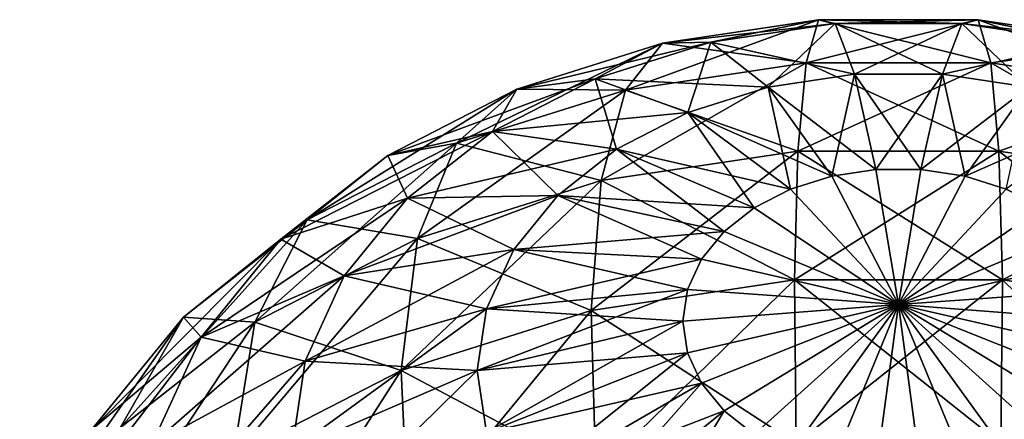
# Model space of a CAD drawing. Header units: millimetres. Extents: x -139 to 139, y -32 to 1264.
# Tile 57 of 256: x -131.16 to -124.85, y 24.01 to 26.58. Entities that reach past the tile are written whole.
import ezdxf

# ---------------------------------------------------------------- set-up
doc = ezdxf.new("R2010")
doc.units = ezdxf.units.MM
doc.header["$LTSCALE"] = 26.699852
for name, color, linetype in [('183', 7, 'CONTINUOUS'), ('189', 7, 'CONTINUOUS'), ('195', 7, 'CONTINUOUS'), ('201', 7, 'CONTINUOUS')]:
    doc.layers.add(name, color=color, linetype=linetype)

msp = doc.modelspace()

# ---------------------------------------------------------------- linework, layer by layer
at = {"layer": '183', "color": 7, "linetype": 'CONTINUOUS', "true_color": 0xa2afbf}
for points in [[(-127.037, 26.4249, 19.8441), (-126.0364, 26.5753, 19.6937), (-127.2753, 26.1247, 18.5063), (-127.037, 26.4249, 19.8441)], [(-127.2753, 26.1247, 18.5063), (-126.0364, 26.5753, 19.6937), (-126.1171, 26.2987, 18.3323), (-127.2753, 26.1247, 18.5063)], [(-127.037, 26.4249, 19.8441), (-125.9315, 26.5504, 21.0811), (-126.0364, 26.5753, 19.6937), (-127.037, 26.4249, 19.8441)], [(-126.0364, 26.5753, 19.6937), (-125.0136, 26.5753, 19.6937), (-126.1171, 26.2987, 18.3323), (-126.0364, 26.5753, 19.6937)], [(-126.1171, 26.2987, 18.3323), (-125.0136, 26.5753, 19.6937), (-124.9329, 26.2987, 18.3323), (-126.1171, 26.2987, 18.3323)], [(-125.9315, 26.5504, 21.0811), (-125.1185, 26.5504, 21.0811), (-126.0364, 26.5753, 19.6937), (-125.9315, 26.5504, 21.0811)], [(-126.0364, 26.5753, 19.6937), (-125.1185, 26.5504, 21.0811), (-125.0136, 26.5753, 19.6937), (-126.0364, 26.5753, 19.6937)], [(-125.1185, 26.5504, 21.0811), (-124.3233, 26.4309, 21.2006), (-125.0136, 26.5753, 19.6937), (-125.1185, 26.5504, 21.0811)], [(-125.0136, 26.5753, 19.6937), (-124.3233, 26.4309, 21.2006), (-124.013, 26.4249, 19.8441), (-125.0136, 26.5753, 19.6937)], [(-125.0136, 26.5753, 19.6937), (-124.013, 26.4249, 19.8441), (-124.9329, 26.2987, 18.3323), (-125.0136, 26.5753, 19.6937)], [(-126.7267, 26.4309, 21.2006), (-125.9315, 26.5504, 21.0811), (-127.037, 26.4249, 19.8441), (-126.7267, 26.4309, 21.2006)], [(-126.7267, 26.4309, 21.2006), (-125.8072, 26.2253, 22.4285), (-125.9315, 26.5504, 21.0811), (-126.7267, 26.4309, 21.2006)], [(-125.8072, 26.2253, 22.4285), (-125.2428, 26.2253, 22.4285), (-125.9315, 26.5504, 21.0811), (-125.8072, 26.2253, 22.4285)], [(-125.9315, 26.5504, 21.0811), (-125.2428, 26.2253, 22.4285), (-125.1185, 26.5504, 21.0811), (-125.9315, 26.5504, 21.0811)], [(-125.2428, 26.2253, 22.4285), (-124.6908, 26.1423, 22.5115), (-125.1185, 26.5504, 21.0811), (-125.2428, 26.2253, 22.4285)], [(-125.1185, 26.5504, 21.0811), (-124.6908, 26.1423, 22.5115), (-124.3233, 26.4309, 21.2006), (-125.1185, 26.5504, 21.0811)], [(-127.9714, 26.1307, 20.1383), (-127.037, 26.4249, 19.8441), (-128.3571, 25.7841, 18.8469), (-127.9714, 26.1307, 20.1383)], [(-128.3571, 25.7841, 18.8469), (-127.037, 26.4249, 19.8441), (-127.2753, 26.1247, 18.5063), (-128.3571, 25.7841, 18.8469)], [(-127.4693, 26.1971, 21.4345), (-126.7267, 26.4309, 21.2006), (-127.9714, 26.1307, 20.1383), (-127.4693, 26.1971, 21.4345)], [(-127.9714, 26.1307, 20.1383), (-126.7267, 26.4309, 21.2006), (-127.037, 26.4249, 19.8441), (-127.9714, 26.1307, 20.1383)], [(-127.4693, 26.1971, 21.4345), (-126.3592, 26.1423, 22.5115), (-126.7267, 26.4309, 21.2006), (-127.4693, 26.1971, 21.4345)], [(-126.3592, 26.1423, 22.5115), (-125.8072, 26.2253, 22.4285), (-126.7267, 26.4309, 21.2006), (-126.3592, 26.1423, 22.5115)], [(-124.9329, 26.2987, 18.3323), (-124.013, 26.4249, 19.8441), (-123.7747, 26.1247, 18.5063), (-124.9329, 26.2987, 18.3323)], [(-127.2753, 26.1247, 18.5063), (-126.1171, 26.2987, 18.3323), (-127.4304, 25.5444, 17.251), (-127.2753, 26.1247, 18.5063)], [(-127.4304, 25.5444, 17.251), (-126.1171, 26.2987, 18.3323), (-126.1695, 25.7339, 17.0615), (-127.4304, 25.5444, 17.251)], [(-126.1171, 26.2987, 18.3323), (-124.9329, 26.2987, 18.3323), (-126.1695, 25.7339, 17.0615), (-126.1171, 26.2987, 18.3323)], [(-126.1695, 25.7339, 17.0615), (-124.9329, 26.2987, 18.3323), (-124.8805, 25.7339, 17.0615), (-126.1695, 25.7339, 17.0615)], [(-124.9329, 26.2987, 18.3323), (-123.7747, 26.1247, 18.5063), (-124.8805, 25.7339, 17.0615), (-124.9329, 26.2987, 18.3323)], [(-128.127, 25.8592, 21.7723), (-127.4693, 26.1971, 21.4345), (-128.7989, 25.7056, 20.5634), (-128.127, 25.8592, 21.7723)], [(-128.7989, 25.7056, 20.5634), (-127.4693, 26.1971, 21.4345), (-127.9714, 26.1307, 20.1383), (-128.7989, 25.7056, 20.5634)], [(-128.127, 25.8592, 21.7723), (-126.8748, 25.98, 22.6738), (-127.4693, 26.1971, 21.4345), (-128.127, 25.8592, 21.7723)], [(-126.8748, 25.98, 22.6738), (-126.3592, 26.1423, 22.5115), (-127.4693, 26.1971, 21.4345), (-126.8748, 25.98, 22.6738)], [(-126.3592, 26.1423, 22.5115), (-125.6695, 25.6153, 23.6717), (-125.8072, 26.2253, 22.4285), (-126.3592, 26.1423, 22.5115)], [(-125.6695, 25.6153, 23.6717), (-125.3805, 25.6153, 23.6717), (-125.8072, 26.2253, 22.4285), (-125.6695, 25.6153, 23.6717)], [(-125.8072, 26.2253, 22.4285), (-125.3805, 25.6153, 23.6717), (-125.2428, 26.2253, 22.4285), (-125.8072, 26.2253, 22.4285)], [(-125.3805, 25.6153, 23.6717), (-125.098, 25.5729, 23.7142), (-125.2428, 26.2253, 22.4285), (-125.3805, 25.6153, 23.6717)], [(-125.2428, 26.2253, 22.4285), (-125.098, 25.5729, 23.7142), (-124.6908, 26.1423, 22.5115), (-125.2428, 26.2253, 22.4285)], [(-128.7989, 25.7056, 20.5634), (-127.9714, 26.1307, 20.1383), (-129.3151, 25.2919, 19.3391), (-128.7989, 25.7056, 20.5634)], [(-129.3151, 25.2919, 19.3391), (-127.9714, 26.1307, 20.1383), (-128.3571, 25.7841, 18.8469), (-129.3151, 25.2919, 19.3391)], [(-126.8748, 25.98, 22.6738), (-125.952, 25.5729, 23.7142), (-126.3592, 26.1423, 22.5115), (-126.8748, 25.98, 22.6738)], [(-125.952, 25.5729, 23.7142), (-125.6695, 25.6153, 23.6717), (-126.3592, 26.1423, 22.5115), (-125.952, 25.5729, 23.7142)], [(-125.098, 25.5729, 23.7142), (-124.834, 25.4898, 23.7973), (-124.6908, 26.1423, 22.5115), (-125.098, 25.5729, 23.7142)], [(-128.3571, 25.7841, 18.8469), (-127.2753, 26.1247, 18.5063), (-128.608, 25.1736, 17.6218), (-128.3571, 25.7841, 18.8469)], [(-128.608, 25.1736, 17.6218), (-127.2753, 26.1247, 18.5063), (-127.4304, 25.5444, 17.251), (-128.608, 25.1736, 17.6218)], [(-124.8805, 25.7339, 17.0615), (-123.7747, 26.1247, 18.5063), (-123.6196, 25.5444, 17.251), (-124.8805, 25.7339, 17.0615)], [(-127.3313, 25.7454, 22.9083), (-126.8748, 25.98, 22.6738), (-128.127, 25.8592, 21.7723), (-127.3313, 25.7454, 22.9083)], [(-127.3313, 25.7454, 22.9083), (-126.216, 25.4898, 23.7973), (-126.8748, 25.98, 22.6738), (-127.3313, 25.7454, 22.9083)], [(-126.216, 25.4898, 23.7973), (-125.952, 25.5729, 23.7142), (-126.8748, 25.98, 22.6738), (-126.216, 25.4898, 23.7973)], [(-128.671, 25.432, 22.1995), (-128.127, 25.8592, 21.7723), (-129.4834, 25.1681, 21.1009), (-128.671, 25.432, 22.1995)], [(-129.4834, 25.1681, 21.1009), (-128.127, 25.8592, 21.7723), (-128.7989, 25.7056, 20.5634), (-129.4834, 25.1681, 21.1009)], [(-128.671, 25.432, 22.1995), (-127.3313, 25.7454, 22.9083), (-128.127, 25.8592, 21.7723), (-128.671, 25.432, 22.1995)], [(-129.3151, 25.2919, 19.3391), (-128.3571, 25.7841, 18.8469), (-129.6509, 24.6379, 18.1576), (-129.3151, 25.2919, 19.3391)], [(-129.6509, 24.6379, 18.1576), (-128.3571, 25.7841, 18.8469), (-128.608, 25.1736, 17.6218), (-129.6509, 24.6379, 18.1576)], [(-129.4834, 25.1681, 21.1009), (-128.7989, 25.7056, 20.5634), (-130.1074, 24.6697, 19.9613), (-129.4834, 25.1681, 21.1009)], [(-130.1074, 24.6697, 19.9613), (-128.7989, 25.7056, 20.5634), (-129.3151, 25.2919, 19.3391), (-130.1074, 24.6697, 19.9613)], [(-127.709, 25.4489, 23.2049), (-127.3313, 25.7454, 22.9083), (-128.671, 25.432, 22.1995), (-127.709, 25.4489, 23.2049)], [(-127.709, 25.4489, 23.2049), (-126.4497, 25.3697, 23.9173), (-127.3313, 25.7454, 22.9083), (-127.709, 25.4489, 23.2049)], [(-127.4304, 25.5444, 17.251), (-126.1695, 25.7339, 17.0615), (-127.4949, 24.7117, 16.1379), (-127.4304, 25.5444, 17.251)], [(-127.4949, 24.7117, 16.1379), (-126.1695, 25.7339, 17.0615), (-126.1913, 24.9076, 15.942), (-127.4949, 24.7117, 16.1379)], [(-126.4497, 25.3697, 23.9173), (-126.216, 25.4898, 23.7973), (-127.3313, 25.7454, 22.9083), (-126.4497, 25.3697, 23.9173)], [(-126.1695, 25.7339, 17.0615), (-124.8805, 25.7339, 17.0615), (-126.1913, 24.9076, 15.942), (-126.1695, 25.7339, 17.0615)], [(-126.1913, 24.9076, 15.942), (-124.8805, 25.7339, 17.0615), (-124.8587, 24.9076, 15.942), (-126.1913, 24.9076, 15.942)], [(-124.8805, 25.7339, 17.0615), (-123.6196, 25.5444, 17.251), (-124.8587, 24.9076, 15.942), (-124.8805, 25.7339, 17.0615)], [(-126.216, 25.4898, 23.7973), (-125.525, 24.7506, 24.7506), (-125.952, 25.5729, 23.7142), (-126.216, 25.4898, 23.7973)], [(-125.952, 25.5729, 23.7142), (-125.525, 24.7506, 24.7506), (-125.6695, 25.6153, 23.6717), (-125.952, 25.5729, 23.7142)], [(-125.6695, 25.6153, 23.6717), (-125.525, 24.7506, 24.7506), (-125.3805, 25.6153, 23.6717), (-125.6695, 25.6153, 23.6717)], [(-125.3805, 25.6153, 23.6717), (-125.525, 24.7506, 24.7506), (-125.098, 25.5729, 23.7142), (-125.3805, 25.6153, 23.6717)], [(-125.098, 25.5729, 23.7142), (-125.525, 24.7506, 24.7506), (-124.834, 25.4898, 23.7973), (-125.098, 25.5729, 23.7142)], [(-128.608, 25.1736, 17.6218), (-127.4304, 25.5444, 17.251), (-128.7123, 24.3284, 16.5212), (-128.608, 25.1736, 17.6218)], [(-128.7123, 24.3284, 16.5212), (-127.4304, 25.5444, 17.251), (-127.4949, 24.7117, 16.1379), (-128.7123, 24.3284, 16.5212)], [(-124.8587, 24.9076, 15.942), (-123.6196, 25.5444, 17.251), (-123.5551, 24.7117, 16.1379), (-124.8587, 24.9076, 15.942)], [(-127.9911, 25.1033, 23.5505), (-127.709, 25.4489, 23.2049), (-129.0775, 24.9342, 22.6974), (-127.9911, 25.1033, 23.5505)], [(-129.0775, 24.9342, 22.6974), (-127.709, 25.4489, 23.2049), (-128.671, 25.432, 22.1995), (-129.0775, 24.9342, 22.6974)], [(-127.9911, 25.1033, 23.5505), (-126.643, 25.2179, 24.0691), (-127.709, 25.4489, 23.2049), (-127.9911, 25.1033, 23.5505)], [(-126.643, 25.2179, 24.0691), (-126.4497, 25.3697, 23.9173), (-127.709, 25.4489, 23.2049), (-126.643, 25.2179, 24.0691)], [(-126.4497, 25.3697, 23.9173), (-125.525, 24.7506, 24.7506), (-126.216, 25.4898, 23.7973), (-126.4497, 25.3697, 23.9173)], [(-124.834, 25.4898, 23.7973), (-125.525, 24.7506, 24.7506), (-124.6003, 25.3697, 23.9173), (-124.834, 25.4898, 23.7973)], [(-129.0775, 24.9342, 22.6974), (-128.671, 25.432, 22.1995), (-129.9948, 24.5417, 21.7273), (-129.0775, 24.9342, 22.6974)], [(-129.9948, 24.5417, 21.7273), (-128.671, 25.432, 22.1995), (-129.4834, 25.1681, 21.1009), (-129.9948, 24.5417, 21.7273)], [(-126.643, 25.2179, 24.0691), (-125.525, 24.7506, 24.7506), (-126.4497, 25.3697, 23.9173), (-126.643, 25.2179, 24.0691)], [(-124.6003, 25.3697, 23.9173), (-125.525, 24.7506, 24.7506), (-124.407, 25.2179, 24.0691), (-124.6003, 25.3697, 23.9173)], [(-130.1074, 24.6697, 19.9613), (-129.3151, 25.2919, 19.3391), (-130.5135, 23.9605, 18.8349), (-130.1074, 24.6697, 19.9613)], [(-130.5135, 23.9605, 18.8349), (-129.3151, 25.2919, 19.3391), (-129.6509, 24.6379, 18.1576), (-130.5135, 23.9605, 18.8349)], [(-126.7875, 25.041, 24.2461), (-126.643, 25.2179, 24.0691), (-127.9911, 25.1033, 23.5505), (-126.7875, 25.041, 24.2461)], [(-126.7875, 25.041, 24.2461), (-125.525, 24.7506, 24.7506), (-126.643, 25.2179, 24.0691), (-126.7875, 25.041, 24.2461)], [(-124.407, 25.2179, 24.0691), (-125.525, 24.7506, 24.7506), (-124.2625, 25.041, 24.2461), (-124.407, 25.2179, 24.0691)], [(-129.9948, 24.5417, 21.7273), (-129.4834, 25.1681, 21.1009), (-130.6995, 23.9446, 20.6864), (-129.9948, 24.5417, 21.7273)], [(-130.6995, 23.9446, 20.6864), (-129.4834, 25.1681, 21.1009), (-130.1074, 24.6697, 19.9613), (-130.6995, 23.9446, 20.6864)], [(-129.6509, 24.6379, 18.1576), (-128.608, 25.1736, 17.6218), (-129.7904, 23.7746, 17.0751), (-129.6509, 24.6379, 18.1576)], [(-129.7904, 23.7746, 17.0751), (-128.608, 25.1736, 17.6218), (-128.7123, 24.3284, 16.5212), (-129.7904, 23.7746, 17.0751)], [(-128.1655, 24.7237, 23.93), (-127.9911, 25.1033, 23.5505), (-129.3287, 24.3875, 23.2441), (-128.1655, 24.7237, 23.93)], [(-129.3287, 24.3875, 23.2441), (-127.9911, 25.1033, 23.5505), (-129.0775, 24.9342, 22.6974), (-129.3287, 24.3875, 23.2441)], [(-128.1655, 24.7237, 23.93), (-126.7875, 25.041, 24.2461), (-127.9911, 25.1033, 23.5505), (-128.1655, 24.7237, 23.93)], [(-126.8767, 24.8467, 24.4403), (-126.7875, 25.041, 24.2461), (-128.1655, 24.7237, 23.93), (-126.8767, 24.8467, 24.4403)], [(-126.8767, 24.8467, 24.4403), (-125.525, 24.7506, 24.7506), (-126.7875, 25.041, 24.2461), (-126.8767, 24.8467, 24.4403)], [(-124.2625, 25.041, 24.2461), (-125.525, 24.7506, 24.7506), (-124.1733, 24.8467, 24.4403), (-124.2625, 25.041, 24.2461)], [(-129.3287, 24.3875, 23.2441), (-129.0775, 24.9342, 22.6974), (-130.3109, 23.8538, 22.4152), (-129.3287, 24.3875, 23.2441)], [(-130.3109, 23.8538, 22.4152), (-129.0775, 24.9342, 22.6974), (-129.9948, 24.5417, 21.7273), (-130.3109, 23.8538, 22.4152)], [(-127.4949, 24.7117, 16.1379), (-126.1913, 24.9076, 15.942), (-127.4656, 23.6663, 15.2199), (-127.4949, 24.7117, 16.1379)], [(-127.4656, 23.6663, 15.2199), (-126.1913, 24.9076, 15.942), (-126.1814, 23.8593, 15.0269), (-127.4656, 23.6663, 15.2199)], [(-126.1913, 24.9076, 15.942), (-124.8587, 24.9076, 15.942), (-126.1814, 23.8593, 15.0269), (-126.1913, 24.9076, 15.942)], [(-126.1814, 23.8593, 15.0269), (-124.8587, 24.9076, 15.942), (-124.8686, 23.8593, 15.0269), (-126.1814, 23.8593, 15.0269)], [(-124.8587, 24.9076, 15.942), (-123.5551, 24.7117, 16.1379), (-124.8686, 23.8593, 15.0269), (-124.8587, 24.9076, 15.942)], [(-126.9069, 24.6435, 24.6435), (-126.8767, 24.8467, 24.4403), (-128.2245, 24.3269, 24.3269), (-126.9069, 24.6435, 24.6435)], [(-128.2245, 24.3269, 24.3269), (-126.8767, 24.8467, 24.4403), (-128.1655, 24.7237, 23.93), (-128.2245, 24.3269, 24.3269)], [(-126.9069, 24.6435, 24.6435), (-125.525, 24.7506, 24.7506), (-126.8767, 24.8467, 24.4403), (-126.9069, 24.6435, 24.6435)], [(-124.1733, 24.8467, 24.4403), (-125.525, 24.7506, 24.7506), (-124.1431, 24.6435, 24.6435), (-124.1733, 24.8467, 24.4403)], [(-128.2245, 24.3269, 24.3269), (-128.1655, 24.7237, 23.93), (-129.4137, 23.8158, 23.8158), (-128.2245, 24.3269, 24.3269)], [(-129.4137, 23.8158, 23.8158), (-128.1655, 24.7237, 23.93), (-129.3287, 24.3875, 23.2441), (-129.4137, 23.8158, 23.8158)], [(-128.7123, 24.3284, 16.5212), (-127.4949, 24.7117, 16.1379), (-128.6649, 23.2887, 15.5975), (-128.7123, 24.3284, 16.5212)], [(-128.6649, 23.2887, 15.5975), (-127.4949, 24.7117, 16.1379), (-127.4656, 23.6663, 15.2199), (-128.6649, 23.2887, 15.5975)], [(-124.8686, 23.8593, 15.0269), (-123.5551, 24.7117, 16.1379), (-123.5844, 23.6663, 15.2199), (-124.8686, 23.8593, 15.0269)], [(-130.6995, 23.9446, 20.6864), (-130.1074, 24.6697, 19.9613), (-131.158, 23.1711, 19.6243), (-130.6995, 23.9446, 20.6864)], [(-131.158, 23.1711, 19.6243), (-130.1074, 24.6697, 19.9613), (-130.5135, 23.9605, 18.8349), (-131.158, 23.1711, 19.6243)], [(-130.5135, 23.9605, 18.8349), (-129.6509, 24.6379, 18.1576), (-130.6822, 23.0743, 17.7754), (-130.5135, 23.9605, 18.8349)], [(-130.6822, 23.0743, 17.7754), (-129.6509, 24.6379, 18.1576), (-129.7904, 23.7746, 17.0751), (-130.6822, 23.0743, 17.7754)], [(-130.3109, 23.8538, 22.4152), (-129.9948, 24.5417, 21.7273), (-131.0654, 23.1482, 21.4828), (-130.3109, 23.8538, 22.4152)], [(-131.0654, 23.1482, 21.4828), (-129.9948, 24.5417, 21.7273), (-130.6995, 23.9446, 20.6864), (-131.0654, 23.1482, 21.4828)], [(-129.4137, 23.8158, 23.8158), (-129.3287, 24.3875, 23.2441), (-130.4178, 23.1345, 23.1345), (-129.4137, 23.8158, 23.8158)], [(-130.4178, 23.1345, 23.1345), (-129.3287, 24.3875, 23.2441), (-130.3109, 23.8538, 22.4152), (-130.4178, 23.1345, 23.1345)], [(-129.7904, 23.7746, 17.0751), (-128.7123, 24.3284, 16.5212), (-129.727, 22.743, 16.1431), (-129.7904, 23.7746, 17.0751)], [(-129.727, 22.743, 16.1431), (-128.7123, 24.3284, 16.5212), (-128.6649, 23.2887, 15.5975), (-129.727, 22.743, 16.1431)]]:
    msp.add_3dface(points, dxfattribs=at)
at = {"layer": '189', "color": 7, "linetype": 'CONTINUOUS', "true_color": 0xa2afbf}
for points in [[(-125.525, 24.7506, 24.7506), (-126.9069, 24.6435, 24.6435), (-126.8767, 24.4403, 24.8467), (-125.525, 24.7506, 24.7506)], [(-126.7875, 24.2461, 25.041), (-125.525, 24.7506, 24.7506), (-126.8767, 24.4403, 24.8467), (-126.7875, 24.2461, 25.041)], [(-126.643, 24.0691, 25.2179), (-125.525, 24.7506, 24.7506), (-126.7875, 24.2461, 25.041), (-126.643, 24.0691, 25.2179)], [(-126.4497, 23.9173, 25.3697), (-125.525, 24.7506, 24.7506), (-126.643, 24.0691, 25.2179), (-126.4497, 23.9173, 25.3697)], [(-126.216, 23.7973, 25.4898), (-125.525, 24.7506, 24.7506), (-126.4497, 23.9173, 25.3697), (-126.216, 23.7973, 25.4898)], [(-125.952, 23.7142, 25.5729), (-125.525, 24.7506, 24.7506), (-126.216, 23.7973, 25.4898), (-125.952, 23.7142, 25.5729)], [(-125.6695, 23.6717, 25.6153), (-125.525, 24.7506, 24.7506), (-125.952, 23.7142, 25.5729), (-125.6695, 23.6717, 25.6153)], [(-125.3805, 23.6717, 25.6153), (-125.525, 24.7506, 24.7506), (-125.6695, 23.6717, 25.6153), (-125.3805, 23.6717, 25.6153)], [(-124.1431, 24.6435, 24.6435), (-125.525, 24.7506, 24.7506), (-124.1733, 24.4403, 24.8467), (-124.1431, 24.6435, 24.6435)], [(-124.1733, 24.4403, 24.8467), (-125.525, 24.7506, 24.7506), (-124.2625, 24.2461, 25.041), (-124.1733, 24.4403, 24.8467)], [(-124.2625, 24.2461, 25.041), (-125.525, 24.7506, 24.7506), (-124.407, 24.0691, 25.2179), (-124.2625, 24.2461, 25.041)], [(-124.407, 24.0691, 25.2179), (-125.525, 24.7506, 24.7506), (-124.6003, 23.9173, 25.3697), (-124.407, 24.0691, 25.2179)], [(-124.6003, 23.9173, 25.3697), (-125.525, 24.7506, 24.7506), (-124.834, 23.7973, 25.4898), (-124.6003, 23.9173, 25.3697)], [(-124.834, 23.7973, 25.4898), (-125.525, 24.7506, 24.7506), (-125.098, 23.7142, 25.5729), (-124.834, 23.7973, 25.4898)], [(-125.098, 23.7142, 25.5729), (-125.525, 24.7506, 24.7506), (-125.3805, 23.6717, 25.6153), (-125.098, 23.7142, 25.5729)], [(-126.9069, 24.6435, 24.6435), (-128.2245, 24.3269, 24.3269), (-128.1655, 23.93, 24.7237), (-126.9069, 24.6435, 24.6435)], [(-126.8767, 24.4403, 24.8467), (-126.9069, 24.6435, 24.6435), (-128.1655, 23.93, 24.7237), (-126.8767, 24.4403, 24.8467)], [(-127.9911, 23.5505, 25.1033), (-126.8767, 24.4403, 24.8467), (-128.1655, 23.93, 24.7237), (-127.9911, 23.5505, 25.1033)], [(-126.7875, 24.2461, 25.041), (-126.8767, 24.4403, 24.8467), (-127.9911, 23.5505, 25.1033), (-126.7875, 24.2461, 25.041)], [(-128.2245, 24.3269, 24.3269), (-129.4137, 23.8158, 23.8158), (-129.3287, 23.2441, 24.3875), (-128.2245, 24.3269, 24.3269)], [(-128.1655, 23.93, 24.7237), (-128.2245, 24.3269, 24.3269), (-129.3287, 23.2441, 24.3875), (-128.1655, 23.93, 24.7237)], [(-127.709, 23.2049, 25.4489), (-126.7875, 24.2461, 25.041), (-127.9911, 23.5505, 25.1033), (-127.709, 23.2049, 25.4489)], [(-126.643, 24.0691, 25.2179), (-126.7875, 24.2461, 25.041), (-127.709, 23.2049, 25.4489), (-126.643, 24.0691, 25.2179)], [(-127.3313, 22.9083, 25.7454), (-126.643, 24.0691, 25.2179), (-127.709, 23.2049, 25.4489), (-127.3313, 22.9083, 25.7454)], [(-126.4497, 23.9173, 25.3697), (-126.643, 24.0691, 25.2179), (-127.3313, 22.9083, 25.7454), (-126.4497, 23.9173, 25.3697)]]:
    msp.add_3dface(points, dxfattribs=at)
at = {"layer": '195', "color": 7, "linetype": 'CONTINUOUS', "true_color": 0xa2afbf}
for points in [[(-126.9069, 24.6435, -24.6435), (-125.525, 24.7506, -24.7506), (-126.8767, 24.4403, -24.8467), (-126.9069, 24.6435, -24.6435)], [(-126.8767, 24.4403, -24.8467), (-125.525, 24.7506, -24.7506), (-126.7875, 24.2461, -25.041), (-126.8767, 24.4403, -24.8467)], [(-126.7875, 24.2461, -25.041), (-125.525, 24.7506, -24.7506), (-126.643, 24.0691, -25.2179), (-126.7875, 24.2461, -25.041)], [(-126.643, 24.0691, -25.2179), (-125.525, 24.7506, -24.7506), (-126.4497, 23.9173, -25.3697), (-126.643, 24.0691, -25.2179)], [(-126.4497, 23.9173, -25.3697), (-125.525, 24.7506, -24.7506), (-126.216, 23.7973, -25.4898), (-126.4497, 23.9173, -25.3697)], [(-126.216, 23.7973, -25.4898), (-125.525, 24.7506, -24.7506), (-125.952, 23.7142, -25.5729), (-126.216, 23.7973, -25.4898)], [(-125.952, 23.7142, -25.5729), (-125.525, 24.7506, -24.7506), (-125.6695, 23.6717, -25.6153), (-125.952, 23.7142, -25.5729)], [(-125.6695, 23.6717, -25.6153), (-125.525, 24.7506, -24.7506), (-125.3805, 23.6717, -25.6153), (-125.6695, 23.6717, -25.6153)], [(-125.3805, 23.6717, -25.6153), (-125.525, 24.7506, -24.7506), (-125.098, 23.7142, -25.5729), (-125.3805, 23.6717, -25.6153)], [(-125.098, 23.7142, -25.5729), (-125.525, 24.7506, -24.7506), (-124.834, 23.7973, -25.4898), (-125.098, 23.7142, -25.5729)], [(-124.834, 23.7973, -25.4898), (-125.525, 24.7506, -24.7506), (-124.6003, 23.9173, -25.3697), (-124.834, 23.7973, -25.4898)], [(-124.6003, 23.9173, -25.3697), (-125.525, 24.7506, -24.7506), (-124.407, 24.0691, -25.2179), (-124.6003, 23.9173, -25.3697)], [(-124.407, 24.0691, -25.2179), (-125.525, 24.7506, -24.7506), (-124.2625, 24.2461, -25.041), (-124.407, 24.0691, -25.2179)], [(-124.2625, 24.2461, -25.041), (-125.525, 24.7506, -24.7506), (-124.1733, 24.4403, -24.8467), (-124.2625, 24.2461, -25.041)], [(-124.1733, 24.4403, -24.8467), (-125.525, 24.7506, -24.7506), (-124.1431, 24.6435, -24.6435), (-124.1733, 24.4403, -24.8467)], [(-126.9069, 24.6435, -24.6435), (-126.8767, 24.4403, -24.8467), (-128.2245, 24.3269, -24.3269), (-126.9069, 24.6435, -24.6435)], [(-128.2245, 24.3269, -24.3269), (-126.8767, 24.4403, -24.8467), (-128.1655, 23.93, -24.7237), (-128.2245, 24.3269, -24.3269)], [(-126.8767, 24.4403, -24.8467), (-126.7875, 24.2461, -25.041), (-128.1655, 23.93, -24.7237), (-126.8767, 24.4403, -24.8467)], [(-128.2245, 24.3269, -24.3269), (-128.1655, 23.93, -24.7237), (-129.4137, 23.8158, -23.8158), (-128.2245, 24.3269, -24.3269)], [(-128.1655, 23.93, -24.7237), (-126.7875, 24.2461, -25.041), (-127.9911, 23.5505, -25.1033), (-128.1655, 23.93, -24.7237)], [(-126.7875, 24.2461, -25.041), (-126.643, 24.0691, -25.2179), (-127.9911, 23.5505, -25.1033), (-126.7875, 24.2461, -25.041)], [(-127.9911, 23.5505, -25.1033), (-126.643, 24.0691, -25.2179), (-127.709, 23.2049, -25.4489), (-127.9911, 23.5505, -25.1033)], [(-126.643, 24.0691, -25.2179), (-126.4497, 23.9173, -25.3697), (-127.709, 23.2049, -25.4489), (-126.643, 24.0691, -25.2179)]]:
    msp.add_3dface(points, dxfattribs=at)
at = {"layer": '201', "color": 7, "linetype": 'CONTINUOUS', "true_color": 0xa2afbf}
for points in [[(-126.0364, 26.5753, -19.6937), (-126.7267, 26.4309, -21.2006), (-127.037, 26.4249, -19.8441), (-126.0364, 26.5753, -19.6937)], [(-126.0364, 26.5753, -19.6937), (-127.037, 26.4249, -19.8441), (-126.1171, 26.2987, -18.3323), (-126.0364, 26.5753, -19.6937)], [(-125.9315, 26.5504, -21.0811), (-126.7267, 26.4309, -21.2006), (-126.0364, 26.5753, -19.6937), (-125.9315, 26.5504, -21.0811)], [(-124.9329, 26.2987, -18.3323), (-126.0364, 26.5753, -19.6937), (-126.1171, 26.2987, -18.3323), (-124.9329, 26.2987, -18.3323)], [(-125.0136, 26.5753, -19.6937), (-125.9315, 26.5504, -21.0811), (-126.0364, 26.5753, -19.6937), (-125.0136, 26.5753, -19.6937)], [(-125.0136, 26.5753, -19.6937), (-126.0364, 26.5753, -19.6937), (-124.9329, 26.2987, -18.3323), (-125.0136, 26.5753, -19.6937)], [(-125.1185, 26.5504, -21.0811), (-125.9315, 26.5504, -21.0811), (-125.0136, 26.5753, -19.6937), (-125.1185, 26.5504, -21.0811)], [(-124.013, 26.4249, -19.8441), (-125.1185, 26.5504, -21.0811), (-125.0136, 26.5753, -19.6937), (-124.013, 26.4249, -19.8441)], [(-124.013, 26.4249, -19.8441), (-125.0136, 26.5753, -19.6937), (-123.7747, 26.1247, -18.5063), (-124.013, 26.4249, -19.8441)], [(-123.7747, 26.1247, -18.5063), (-125.0136, 26.5753, -19.6937), (-124.9329, 26.2987, -18.3323), (-123.7747, 26.1247, -18.5063)], [(-125.9315, 26.5504, -21.0811), (-126.3592, 26.1423, -22.5115), (-126.7267, 26.4309, -21.2006), (-125.9315, 26.5504, -21.0811)], [(-125.8072, 26.2253, -22.4285), (-126.3592, 26.1423, -22.5115), (-125.9315, 26.5504, -21.0811), (-125.8072, 26.2253, -22.4285)], [(-125.1185, 26.5504, -21.0811), (-125.8072, 26.2253, -22.4285), (-125.9315, 26.5504, -21.0811), (-125.1185, 26.5504, -21.0811)], [(-125.2428, 26.2253, -22.4285), (-125.8072, 26.2253, -22.4285), (-125.1185, 26.5504, -21.0811), (-125.2428, 26.2253, -22.4285)], [(-124.3233, 26.4309, -21.2006), (-125.2428, 26.2253, -22.4285), (-125.1185, 26.5504, -21.0811), (-124.3233, 26.4309, -21.2006)], [(-124.3233, 26.4309, -21.2006), (-125.1185, 26.5504, -21.0811), (-124.013, 26.4249, -19.8441), (-124.3233, 26.4309, -21.2006)], [(-127.037, 26.4249, -19.8441), (-127.4693, 26.1971, -21.4345), (-127.9714, 26.1307, -20.1383), (-127.037, 26.4249, -19.8441)], [(-127.037, 26.4249, -19.8441), (-127.9714, 26.1307, -20.1383), (-127.2753, 26.1247, -18.5063), (-127.037, 26.4249, -19.8441)], [(-126.7267, 26.4309, -21.2006), (-126.8748, 25.98, -22.6738), (-127.4693, 26.1971, -21.4345), (-126.7267, 26.4309, -21.2006)], [(-126.7267, 26.4309, -21.2006), (-127.4693, 26.1971, -21.4345), (-127.037, 26.4249, -19.8441), (-126.7267, 26.4309, -21.2006)], [(-126.1171, 26.2987, -18.3323), (-127.037, 26.4249, -19.8441), (-127.2753, 26.1247, -18.5063), (-126.1171, 26.2987, -18.3323)], [(-126.3592, 26.1423, -22.5115), (-126.8748, 25.98, -22.6738), (-126.7267, 26.4309, -21.2006), (-126.3592, 26.1423, -22.5115)], [(-124.6908, 26.1423, -22.5115), (-125.2428, 26.2253, -22.4285), (-124.3233, 26.4309, -21.2006), (-124.6908, 26.1423, -22.5115)], [(-126.1171, 26.2987, -18.3323), (-127.2753, 26.1247, -18.5063), (-126.1695, 25.7339, -17.0615), (-126.1171, 26.2987, -18.3323)], [(-124.8805, 25.7339, -17.0615), (-126.1171, 26.2987, -18.3323), (-126.1695, 25.7339, -17.0615), (-124.8805, 25.7339, -17.0615)], [(-124.9329, 26.2987, -18.3323), (-126.1171, 26.2987, -18.3323), (-124.8805, 25.7339, -17.0615), (-124.9329, 26.2987, -18.3323)], [(-123.7747, 26.1247, -18.5063), (-124.9329, 26.2987, -18.3323), (-123.6196, 25.5444, -17.251), (-123.7747, 26.1247, -18.5063)], [(-123.6196, 25.5444, -17.251), (-124.9329, 26.2987, -18.3323), (-124.8805, 25.7339, -17.0615), (-123.6196, 25.5444, -17.251)], [(-127.4693, 26.1971, -21.4345), (-127.3313, 25.7454, -22.9083), (-128.127, 25.8592, -21.7723), (-127.4693, 26.1971, -21.4345)], [(-127.4693, 26.1971, -21.4345), (-128.127, 25.8592, -21.7723), (-127.9714, 26.1307, -20.1383), (-127.4693, 26.1971, -21.4345)], [(-126.8748, 25.98, -22.6738), (-127.3313, 25.7454, -22.9083), (-127.4693, 26.1971, -21.4345), (-126.8748, 25.98, -22.6738)], [(-125.8072, 26.2253, -22.4285), (-125.952, 25.5729, -23.7142), (-126.3592, 26.1423, -22.5115), (-125.8072, 26.2253, -22.4285)], [(-125.6695, 25.6153, -23.6717), (-125.952, 25.5729, -23.7142), (-125.8072, 26.2253, -22.4285), (-125.6695, 25.6153, -23.6717)], [(-125.2428, 26.2253, -22.4285), (-125.6695, 25.6153, -23.6717), (-125.8072, 26.2253, -22.4285), (-125.2428, 26.2253, -22.4285)], [(-125.3805, 25.6153, -23.6717), (-125.6695, 25.6153, -23.6717), (-125.2428, 26.2253, -22.4285), (-125.3805, 25.6153, -23.6717)], [(-124.6908, 26.1423, -22.5115), (-125.3805, 25.6153, -23.6717), (-125.2428, 26.2253, -22.4285), (-124.6908, 26.1423, -22.5115)], [(-127.9714, 26.1307, -20.1383), (-128.127, 25.8592, -21.7723), (-128.7989, 25.7056, -20.5634), (-127.9714, 26.1307, -20.1383)], [(-127.9714, 26.1307, -20.1383), (-128.7989, 25.7056, -20.5634), (-128.3571, 25.7841, -18.8469), (-127.9714, 26.1307, -20.1383)], [(-127.2753, 26.1247, -18.5063), (-127.9714, 26.1307, -20.1383), (-128.3571, 25.7841, -18.8469), (-127.2753, 26.1247, -18.5063)], [(-126.3592, 26.1423, -22.5115), (-126.216, 25.4898, -23.7973), (-126.8748, 25.98, -22.6738), (-126.3592, 26.1423, -22.5115)], [(-125.952, 25.5729, -23.7142), (-126.216, 25.4898, -23.7973), (-126.3592, 26.1423, -22.5115), (-125.952, 25.5729, -23.7142)], [(-125.098, 25.5729, -23.7142), (-125.3805, 25.6153, -23.6717), (-124.6908, 26.1423, -22.5115), (-125.098, 25.5729, -23.7142)], [(-124.1752, 25.98, -22.6738), (-125.098, 25.5729, -23.7142), (-124.6908, 26.1423, -22.5115), (-124.1752, 25.98, -22.6738)], [(-127.2753, 26.1247, -18.5063), (-128.3571, 25.7841, -18.8469), (-127.4304, 25.5444, -17.251), (-127.2753, 26.1247, -18.5063)], [(-126.1695, 25.7339, -17.0615), (-127.2753, 26.1247, -18.5063), (-127.4304, 25.5444, -17.251), (-126.1695, 25.7339, -17.0615)], [(-126.8748, 25.98, -22.6738), (-126.4497, 25.3697, -23.9173), (-127.3313, 25.7454, -22.9083), (-126.8748, 25.98, -22.6738)], [(-126.216, 25.4898, -23.7973), (-126.4497, 25.3697, -23.9173), (-126.8748, 25.98, -22.6738), (-126.216, 25.4898, -23.7973)], [(-124.834, 25.4898, -23.7973), (-125.098, 25.5729, -23.7142), (-124.1752, 25.98, -22.6738), (-124.834, 25.4898, -23.7973)], [(-128.127, 25.8592, -21.7723), (-128.671, 25.432, -22.1995), (-128.7989, 25.7056, -20.5634), (-128.127, 25.8592, -21.7723)], [(-128.127, 25.8592, -21.7723), (-127.709, 25.4489, -23.2049), (-128.671, 25.432, -22.1995), (-128.127, 25.8592, -21.7723)], [(-127.3313, 25.7454, -22.9083), (-127.709, 25.4489, -23.2049), (-128.127, 25.8592, -21.7723), (-127.3313, 25.7454, -22.9083)], [(-128.3571, 25.7841, -18.8469), (-128.7989, 25.7056, -20.5634), (-129.3151, 25.2919, -19.3391), (-128.3571, 25.7841, -18.8469)], [(-128.3571, 25.7841, -18.8469), (-129.3151, 25.2919, -19.3391), (-128.608, 25.1736, -17.6218), (-128.3571, 25.7841, -18.8469)], [(-127.4304, 25.5444, -17.251), (-128.3571, 25.7841, -18.8469), (-128.608, 25.1736, -17.6218), (-127.4304, 25.5444, -17.251)], [(-128.7989, 25.7056, -20.5634), (-128.671, 25.432, -22.1995), (-129.4834, 25.1681, -21.1009), (-128.7989, 25.7056, -20.5634)], [(-128.7989, 25.7056, -20.5634), (-129.4834, 25.1681, -21.1009), (-129.3151, 25.2919, -19.3391), (-128.7989, 25.7056, -20.5634)], [(-127.3313, 25.7454, -22.9083), (-126.643, 25.2179, -24.0691), (-127.709, 25.4489, -23.2049), (-127.3313, 25.7454, -22.9083)], [(-126.1695, 25.7339, -17.0615), (-127.4304, 25.5444, -17.251), (-126.1913, 24.9076, -15.942), (-126.1695, 25.7339, -17.0615)], [(-126.4497, 25.3697, -23.9173), (-126.643, 25.2179, -24.0691), (-127.3313, 25.7454, -22.9083), (-126.4497, 25.3697, -23.9173)], [(-124.8587, 24.9076, -15.942), (-126.1695, 25.7339, -17.0615), (-126.1913, 24.9076, -15.942), (-124.8587, 24.9076, -15.942)], [(-124.8805, 25.7339, -17.0615), (-126.1695, 25.7339, -17.0615), (-124.8587, 24.9076, -15.942), (-124.8805, 25.7339, -17.0615)], [(-123.6196, 25.5444, -17.251), (-124.8805, 25.7339, -17.0615), (-123.5551, 24.7117, -16.1379), (-123.6196, 25.5444, -17.251)], [(-123.5551, 24.7117, -16.1379), (-124.8805, 25.7339, -17.0615), (-124.8587, 24.9076, -15.942), (-123.5551, 24.7117, -16.1379)], [(-125.952, 25.5729, -23.7142), (-125.525, 24.7506, -24.7506), (-126.216, 25.4898, -23.7973), (-125.952, 25.5729, -23.7142)], [(-125.6695, 25.6153, -23.6717), (-125.525, 24.7506, -24.7506), (-125.952, 25.5729, -23.7142), (-125.6695, 25.6153, -23.6717)], [(-125.3805, 25.6153, -23.6717), (-125.525, 24.7506, -24.7506), (-125.6695, 25.6153, -23.6717), (-125.3805, 25.6153, -23.6717)], [(-125.098, 25.5729, -23.7142), (-125.525, 24.7506, -24.7506), (-125.3805, 25.6153, -23.6717), (-125.098, 25.5729, -23.7142)], [(-124.834, 25.4898, -23.7973), (-125.525, 24.7506, -24.7506), (-125.098, 25.5729, -23.7142), (-124.834, 25.4898, -23.7973)], [(-127.4304, 25.5444, -17.251), (-128.608, 25.1736, -17.6218), (-127.4949, 24.7117, -16.1379), (-127.4304, 25.5444, -17.251)], [(-126.1913, 24.9076, -15.942), (-127.4304, 25.5444, -17.251), (-127.4949, 24.7117, -16.1379), (-126.1913, 24.9076, -15.942)], [(-127.709, 25.4489, -23.2049), (-127.9911, 25.1033, -23.5505), (-128.671, 25.432, -22.1995), (-127.709, 25.4489, -23.2049)], [(-127.709, 25.4489, -23.2049), (-126.7875, 25.041, -24.2461), (-127.9911, 25.1033, -23.5505), (-127.709, 25.4489, -23.2049)], [(-126.643, 25.2179, -24.0691), (-126.7875, 25.041, -24.2461), (-127.709, 25.4489, -23.2049), (-126.643, 25.2179, -24.0691)], [(-126.216, 25.4898, -23.7973), (-125.525, 24.7506, -24.7506), (-126.4497, 25.3697, -23.9173), (-126.216, 25.4898, -23.7973)], [(-124.6003, 25.3697, -23.9173), (-125.525, 24.7506, -24.7506), (-124.834, 25.4898, -23.7973), (-124.6003, 25.3697, -23.9173)], [(-128.671, 25.432, -22.1995), (-129.0775, 24.9342, -22.6974), (-129.4834, 25.1681, -21.1009), (-128.671, 25.432, -22.1995)], [(-128.671, 25.432, -22.1995), (-127.9911, 25.1033, -23.5505), (-129.0775, 24.9342, -22.6974), (-128.671, 25.432, -22.1995)], [(-126.4497, 25.3697, -23.9173), (-125.525, 24.7506, -24.7506), (-126.643, 25.2179, -24.0691), (-126.4497, 25.3697, -23.9173)], [(-124.407, 25.2179, -24.0691), (-125.525, 24.7506, -24.7506), (-124.6003, 25.3697, -23.9173), (-124.407, 25.2179, -24.0691)], [(-129.3151, 25.2919, -19.3391), (-129.4834, 25.1681, -21.1009), (-130.1074, 24.6697, -19.9613), (-129.3151, 25.2919, -19.3391)], [(-129.3151, 25.2919, -19.3391), (-130.1074, 24.6697, -19.9613), (-129.6509, 24.6379, -18.1576), (-129.3151, 25.2919, -19.3391)], [(-128.608, 25.1736, -17.6218), (-129.3151, 25.2919, -19.3391), (-129.6509, 24.6379, -18.1576), (-128.608, 25.1736, -17.6218)], [(-126.643, 25.2179, -24.0691), (-125.525, 24.7506, -24.7506), (-126.7875, 25.041, -24.2461), (-126.643, 25.2179, -24.0691)], [(-124.2625, 25.041, -24.2461), (-125.525, 24.7506, -24.7506), (-124.407, 25.2179, -24.0691), (-124.2625, 25.041, -24.2461)], [(-129.4834, 25.1681, -21.1009), (-129.9948, 24.5417, -21.7273), (-130.1074, 24.6697, -19.9613), (-129.4834, 25.1681, -21.1009)], [(-129.4834, 25.1681, -21.1009), (-129.0775, 24.9342, -22.6974), (-129.9948, 24.5417, -21.7273), (-129.4834, 25.1681, -21.1009)], [(-128.608, 25.1736, -17.6218), (-129.6509, 24.6379, -18.1576), (-128.7123, 24.3284, -16.5212), (-128.608, 25.1736, -17.6218)], [(-127.4949, 24.7117, -16.1379), (-128.608, 25.1736, -17.6218), (-128.7123, 24.3284, -16.5212), (-127.4949, 24.7117, -16.1379)], [(-127.9911, 25.1033, -23.5505), (-128.1655, 24.7237, -23.93), (-129.0775, 24.9342, -22.6974), (-127.9911, 25.1033, -23.5505)], [(-127.9911, 25.1033, -23.5505), (-126.8767, 24.8467, -24.4403), (-128.1655, 24.7237, -23.93), (-127.9911, 25.1033, -23.5505)], [(-126.7875, 25.041, -24.2461), (-126.8767, 24.8467, -24.4403), (-127.9911, 25.1033, -23.5505), (-126.7875, 25.041, -24.2461)], [(-126.7875, 25.041, -24.2461), (-125.525, 24.7506, -24.7506), (-126.8767, 24.8467, -24.4403), (-126.7875, 25.041, -24.2461)], [(-124.1733, 24.8467, -24.4403), (-125.525, 24.7506, -24.7506), (-124.2625, 25.041, -24.2461), (-124.1733, 24.8467, -24.4403)], [(-129.0775, 24.9342, -22.6974), (-129.3287, 24.3875, -23.2441), (-129.9948, 24.5417, -21.7273), (-129.0775, 24.9342, -22.6974)], [(-129.0775, 24.9342, -22.6974), (-128.1655, 24.7237, -23.93), (-129.3287, 24.3875, -23.2441), (-129.0775, 24.9342, -22.6974)], [(-126.1913, 24.9076, -15.942), (-127.4949, 24.7117, -16.1379), (-126.1814, 23.8593, -15.0269), (-126.1913, 24.9076, -15.942)], [(-124.8587, 24.9076, -15.942), (-126.1913, 24.9076, -15.942), (-124.8686, 23.8593, -15.0269), (-124.8587, 24.9076, -15.942)], [(-124.8686, 23.8593, -15.0269), (-126.1913, 24.9076, -15.942), (-126.1814, 23.8593, -15.0269), (-124.8686, 23.8593, -15.0269)], [(-123.5844, 23.6663, -15.2199), (-124.8587, 24.9076, -15.942), (-124.8686, 23.8593, -15.0269), (-123.5844, 23.6663, -15.2199)], [(-123.5551, 24.7117, -16.1379), (-124.8587, 24.9076, -15.942), (-123.5844, 23.6663, -15.2199), (-123.5551, 24.7117, -16.1379)], [(-126.8767, 24.8467, -24.4403), (-126.9069, 24.6435, -24.6435), (-128.1655, 24.7237, -23.93), (-126.8767, 24.8467, -24.4403)], [(-125.525, 24.7506, -24.7506), (-126.9069, 24.6435, -24.6435), (-126.8767, 24.8467, -24.4403), (-125.525, 24.7506, -24.7506)], [(-124.1431, 24.6435, -24.6435), (-125.525, 24.7506, -24.7506), (-124.1733, 24.8467, -24.4403), (-124.1431, 24.6435, -24.6435)], [(-128.1655, 24.7237, -23.93), (-128.2245, 24.3269, -24.3269), (-129.3287, 24.3875, -23.2441), (-128.1655, 24.7237, -23.93)], [(-127.4949, 24.7117, -16.1379), (-128.7123, 24.3284, -16.5212), (-127.4656, 23.6663, -15.2199), (-127.4949, 24.7117, -16.1379)], [(-126.9069, 24.6435, -24.6435), (-128.2245, 24.3269, -24.3269), (-128.1655, 24.7237, -23.93), (-126.9069, 24.6435, -24.6435)], [(-126.1814, 23.8593, -15.0269), (-127.4949, 24.7117, -16.1379), (-127.4656, 23.6663, -15.2199), (-126.1814, 23.8593, -15.0269)], [(-130.1074, 24.6697, -19.9613), (-129.9948, 24.5417, -21.7273), (-130.6995, 23.9446, -20.6864), (-130.1074, 24.6697, -19.9613)], [(-130.1074, 24.6697, -19.9613), (-130.6995, 23.9446, -20.6864), (-130.5135, 23.9605, -18.8349), (-130.1074, 24.6697, -19.9613)], [(-129.6509, 24.6379, -18.1576), (-130.1074, 24.6697, -19.9613), (-130.5135, 23.9605, -18.8349), (-129.6509, 24.6379, -18.1576)], [(-129.6509, 24.6379, -18.1576), (-130.5135, 23.9605, -18.8349), (-129.7904, 23.7746, -17.0751), (-129.6509, 24.6379, -18.1576)], [(-128.7123, 24.3284, -16.5212), (-129.6509, 24.6379, -18.1576), (-129.7904, 23.7746, -17.0751), (-128.7123, 24.3284, -16.5212)], [(-129.9948, 24.5417, -21.7273), (-130.3109, 23.8538, -22.4152), (-130.6995, 23.9446, -20.6864), (-129.9948, 24.5417, -21.7273)], [(-129.9948, 24.5417, -21.7273), (-129.3287, 24.3875, -23.2441), (-130.3109, 23.8538, -22.4152), (-129.9948, 24.5417, -21.7273)], [(-129.3287, 24.3875, -23.2441), (-129.4137, 23.8158, -23.8158), (-130.3109, 23.8538, -22.4152), (-129.3287, 24.3875, -23.2441)], [(-128.2245, 24.3269, -24.3269), (-129.4137, 23.8158, -23.8158), (-129.3287, 24.3875, -23.2441), (-128.2245, 24.3269, -24.3269)], [(-128.7123, 24.3284, -16.5212), (-129.7904, 23.7746, -17.0751), (-128.6649, 23.2887, -15.5975), (-128.7123, 24.3284, -16.5212)], [(-127.4656, 23.6663, -15.2199), (-128.7123, 24.3284, -16.5212), (-128.6649, 23.2887, -15.5975), (-127.4656, 23.6663, -15.2199)]]:
    msp.add_3dface(points, dxfattribs=at)

doc.saveas('drawing.dxf')
